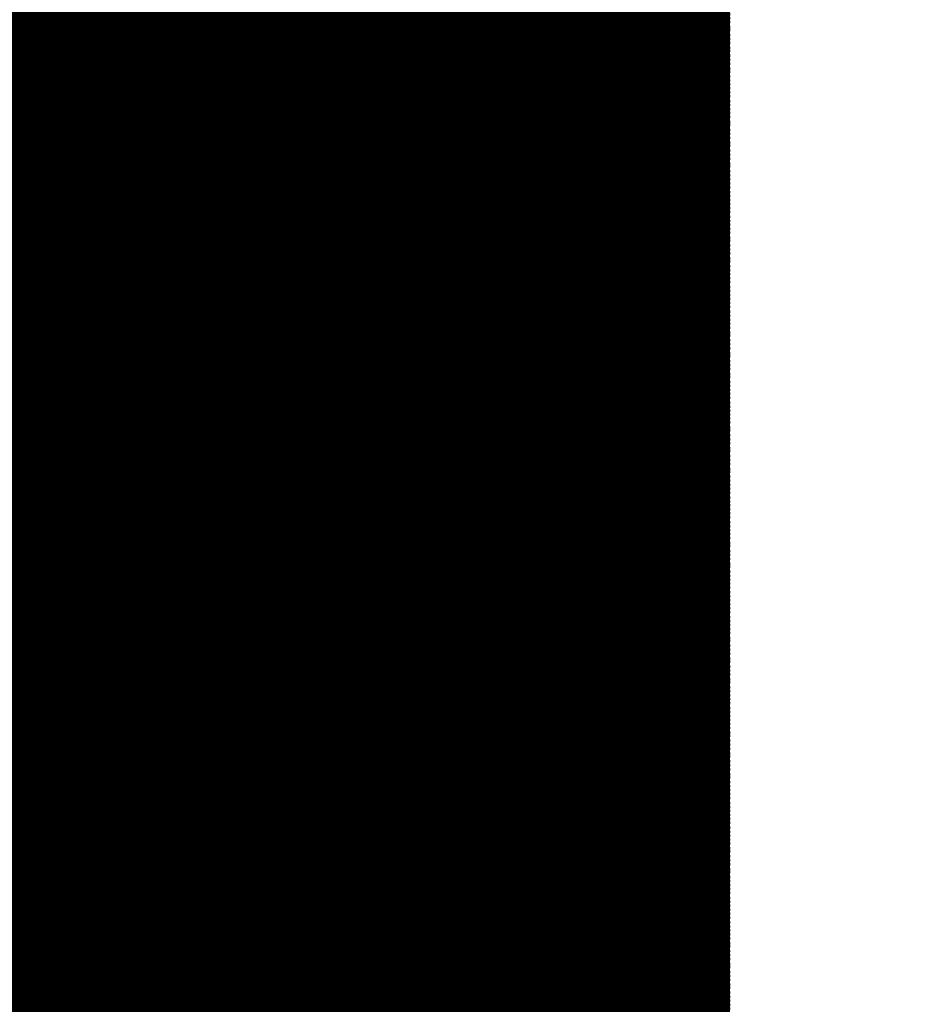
# Model space of a CAD drawing. Extents: x -0.1 to 67.3, y -0.3 to 30.
# Tile 187 of 239: x 35.651 to 35.885, y 16.071 to 16.324. Entities that reach past the tile are written whole.
import ezdxf

# ---------------------------------------------------------------- set-up
doc = ezdxf.new("R2010")
doc.units = 0
doc.layers.add('BG_SILKSCREEN_BOTTOM', color=23, linetype='CONTINUOUS')

msp = doc.modelspace()

# ---------------------------------------------------------------- linework, layer by layer
at = {"layer": 'BG_SILKSCREEN_BOTTOM', "const_width": 0.01905}
for points in [[(35.824414, 17.205198), (35.824414, 16.0147)], [(35.824414, 16.332454), (35.427666, 16.729456)], [(35.824414, 16.331438), (35.427666, 16.72844)], [(35.824414, 16.330422), (35.427666, 16.72717)], [(35.824414, 16.329406), (35.427666, 16.726154)], [(35.824414, 16.32839), (35.427666, 16.725138)], [(35.824414, 16.32712), (35.427666, 16.724122)], [(35.824414, 16.326104), (35.427666, 16.723106)], [(35.824414, 16.325088), (35.427666, 16.721836)], [(35.824414, 16.324072), (35.427666, 16.721074)], [(35.824414, 16.323056), (35.427666, 16.719804)], [(35.824414, 16.321786), (35.427666, 16.718788)], [(35.824414, 16.321024), (35.427666, 16.717772)], [(35.824414, 16.319754), (35.427666, 16.716502)], [(35.824414, 16.318738), (35.427666, 16.71574)], [(35.824414, 16.317722), (35.427666, 16.71447)], [(35.824414, 16.316452), (35.427666, 16.713454)], [(35.824414, 16.31569), (35.427666, 16.712438)], [(35.824414, 16.31442), (35.427666, 16.711422)], [(35.824414, 16.313404), (35.427666, 16.710406)], [(35.824414, 16.312388), (35.427666, 16.709136)], [(35.824414, 16.311118), (35.427666, 16.70812)], [(35.824414, 16.310356), (35.427666, 16.707104)], [(35.824414, 16.309086), (35.427666, 16.706088)], [(35.824414, 16.30807), (35.427666, 16.705072)], [(35.824414, 16.307054), (35.427666, 16.704056)], [(35.824414, 16.306038), (35.427666, 16.702786)], [(35.824414, 16.305022), (35.427666, 16.70177)], [(35.824414, 16.304006), (35.427666, 16.700754)], [(35.824414, 16.302736), (35.427666, 16.699738)], [(35.824414, 16.30172), (35.427666, 16.698722)], [(35.824414, 16.300704), (35.427666, 16.697452)], [(35.824414, 16.299688), (35.427666, 16.69669)], [(35.824414, 16.298672), (35.427666, 16.69542)], [(35.824414, 16.297402), (35.427666, 16.694404)], [(35.824414, 16.29664), (35.427666, 16.693388)], [(35.824414, 16.29537), (35.427666, 16.692118)], [(35.824414, 16.294354), (35.427666, 16.691356)], [(35.824414, 16.293338), (35.427666, 16.690086)], [(35.824414, 16.292068), (35.427666, 16.68907)], [(35.824414, 16.291306), (35.427666, 16.688054)], [(35.824414, 16.290036), (35.427666, 16.686784)], [(35.824414, 16.28902), (35.427666, 16.686022)], [(35.824414, 16.288004), (35.427666, 16.684752)], [(35.824414, 16.286734), (35.427666, 16.683736)], [(35.824414, 16.285972), (35.427666, 16.68272)], [(35.824414, 16.284702), (35.427666, 16.681704)], [(35.824414, 16.283686), (35.427666, 16.680688)], [(35.824414, 16.28267), (35.427666, 16.679418)], [(35.824414, 16.281654), (35.427666, 16.678402)], [(35.824414, 16.280638), (35.427666, 16.677386)], [(35.824414, 16.279368), (35.427666, 16.67637)], [(35.824414, 16.278352), (35.427666, 16.675354)], [(35.824414, 16.277336), (35.427666, 16.674338)], [(35.824414, 16.27632), (35.427666, 16.673068)], [(35.824414, 16.275304), (35.427666, 16.672306)], [(35.824414, 16.274288), (35.427666, 16.671036)], [(35.824414, 16.273018), (35.427666, 16.67002)], [(35.824414, 16.272002), (35.427666, 16.669004)], [(35.824414, 16.270986), (35.427666, 16.667734)], [(35.824414, 16.26997), (35.427666, 16.666972)], [(35.824414, 16.268954), (35.427666, 16.665702)], [(35.824414, 16.267684), (35.427666, 16.664686)], [(35.824414, 16.266922), (35.427666, 16.66367)], [(35.824414, 16.265652), (35.427666, 16.6624)], [(35.824414, 16.264636), (35.427666, 16.661638)], [(35.824414, 16.26362), (35.427666, 16.660368)], [(35.824414, 16.26235), (35.427666, 16.659352)], [(35.824414, 16.261588), (35.427666, 16.658336)], [(35.824414, 16.260318), (35.427666, 16.65732)], [(35.824414, 16.259302), (35.427666, 16.656304)], [(35.824414, 16.258286), (35.427666, 16.655034)], [(35.824414, 16.25727), (35.427666, 16.654018)], [(35.824414, 16.256254), (35.427666, 16.653002)], [(35.824414, 16.254984), (35.427666, 16.651986)], [(35.824414, 16.253968), (35.427666, 16.65097)], [(35.824414, 16.252952), (35.427666, 16.649954)], [(35.824414, 16.251936), (35.427666, 16.648684)], [(35.824414, 16.25092), (35.427666, 16.647668)], [(35.824414, 16.249904), (35.427666, 16.646652)], [(35.824414, 16.248634), (35.427666, 16.645636)], [(35.824414, 16.247618), (35.427666, 16.64462)], [(35.824414, 16.246602), (35.427666, 16.64335)], [(35.824414, 16.245586), (35.427666, 16.642588)], [(35.824414, 16.24457), (35.427666, 16.641318)], [(35.824414, 16.2433), (35.427666, 16.640302)], [(35.824414, 16.242538), (35.427666, 16.639286)], [(35.824414, 16.241268), (35.427666, 16.638016)], [(35.824414, 16.240252), (35.427666, 16.637254)], [(35.824414, 16.239236), (35.427666, 16.635984)], [(35.824414, 16.237966), (35.427666, 16.634968)], [(35.824414, 16.237204), (35.427666, 16.633952)], [(35.824414, 16.235934), (35.427666, 16.632682)], [(35.824414, 16.234918), (35.427666, 16.63192)], [(35.824414, 16.233902), (35.427666, 16.63065)], [(35.824414, 16.232632), (35.427666, 16.629634)], [(35.824414, 16.23187), (35.427666, 16.628618)], [(35.824414, 16.2306), (35.427666, 16.627602)], [(35.824414, 16.229584), (35.427666, 16.626586)], [(35.824414, 16.228568), (35.427666, 16.62557)], [(35.824414, 16.227552), (35.427666, 16.6243)], [(35.824414, 16.226536), (35.427666, 16.623284)], [(35.824414, 16.225266), (35.427666, 16.622268)], [(35.824414, 16.22425), (35.427666, 16.621252)], [(35.824414, 16.223234), (35.427666, 16.620236)], [(35.824414, 16.222218), (35.427666, 16.618966)], [(35.824414, 16.221202), (35.427666, 16.618204)], [(35.824414, 16.220186), (35.427666, 16.616934)], [(35.824414, 16.218916), (35.427666, 16.615918)], [(35.824414, 16.218154), (35.427666, 16.614902)], [(35.824414, 16.216884), (35.427666, 16.613632)], [(35.824414, 16.215868), (35.427666, 16.61287)], [(35.824414, 16.214852), (35.427666, 16.6116)], [(35.824414, 16.213582), (35.427666, 16.610584)], [(35.824414, 16.21282), (35.427666, 16.609568)], [(35.824414, 16.21155), (35.427666, 16.608298)], [(35.824414, 16.210534), (35.427666, 16.607536)], [(35.824414, 16.209518), (35.427666, 16.606266)], [(35.824414, 16.208248), (35.427666, 16.60525)], [(35.824414, 16.207486), (35.427666, 16.604234)], [(35.824414, 16.206216), (35.427666, 16.603218)], [(35.824414, 16.2052), (35.427666, 16.602202)], [(35.824414, 16.204184), (35.427666, 16.600932)], [(35.824414, 16.203168), (35.427666, 16.599916)], [(35.824414, 16.202152), (35.427666, 16.5989)], [(35.824414, 16.200882), (35.427666, 16.597884)], [(35.824414, 16.199866), (35.427666, 16.596868)], [(35.824414, 16.19885), (35.427666, 16.595852)], [(35.824414, 16.197834), (35.427666, 16.594582)], [(35.824414, 16.196818), (35.427666, 16.593566)], [(35.824414, 16.195802), (35.427666, 16.59255)], [(35.824414, 16.194532), (35.427666, 16.591534)], [(35.824414, 16.193516), (35.427666, 16.590518)], [(35.824414, 16.1925), (35.427666, 16.589248)], [(35.824414, 16.191484), (35.427666, 16.588486)], [(35.824414, 16.190468), (35.427666, 16.587216)], [(35.824414, 16.189198), (35.427666, 16.5862)], [(35.824414, 16.188436), (35.427666, 16.585184)], [(35.824414, 16.187166), (35.427666, 16.583914)], [(35.824414, 16.18615), (35.427666, 16.583152)], [(35.824414, 16.185134), (35.427666, 16.581882)], [(35.824414, 16.183864), (35.427666, 16.580866)], [(35.824414, 16.183102), (35.427666, 16.57985)], [(35.824414, 16.181832), (35.427666, 16.578834)], [(35.824414, 16.180816), (35.427666, 16.577818)], [(35.824414, 16.1798), (35.427666, 16.576548)], [(35.824414, 16.178784), (35.427666, 16.575532)], [(35.824414, 16.177768), (35.427666, 16.574516)], [(35.824414, 16.176498), (35.427666, 16.5735)], [(35.824414, 16.175482), (35.427666, 16.572484)], [(35.824414, 16.174466), (35.427666, 16.571468)], [(35.824414, 16.17345), (35.427666, 16.570198)], [(35.824414, 16.172434), (35.427666, 16.569182)], [(35.824414, 16.171418), (35.427666, 16.568166)], [(35.824414, 16.170148), (35.427666, 16.56715)], [(35.824414, 16.169132), (35.427666, 16.566134)], [(35.824414, 16.168116), (35.427666, 16.564864)], [(35.824414, 16.1671), (35.427666, 16.564102)], [(35.824414, 16.166084), (35.427666, 16.562832)], [(35.824414, 16.164814), (35.427666, 16.561816)], [(35.824414, 16.164052), (35.427666, 16.5608)], [(35.824414, 16.162782), (35.427666, 16.55953)], [(35.824414, 16.161766), (35.427666, 16.558768)], [(35.824414, 16.16075), (35.427666, 16.557498)], [(35.824414, 16.15948), (35.427666, 16.556482)], [(35.824414, 16.158718), (35.427666, 16.555466)], [(35.824414, 16.157448), (35.427666, 16.554196)], [(35.824414, 16.156432), (35.427666, 16.553434)], [(35.824414, 16.155416), (35.427666, 16.552164)], [(35.824414, 16.154146), (35.427666, 16.551148)], [(35.824414, 16.153384), (35.427666, 16.550132)], [(35.824414, 16.152114), (35.427666, 16.549116)], [(35.824414, 16.151098), (35.427666, 16.5481)], [(35.824414, 16.150082), (35.427666, 16.547084)], [(35.824414, 16.149066), (35.427666, 16.545814)], [(35.824414, 16.14805), (35.427666, 16.544798)], [(35.824414, 16.14678), (35.427666, 16.543782)], [(35.824414, 16.145764), (35.427666, 16.542766)], [(35.824414, 16.144748), (35.427666, 16.54175)], [(35.824414, 16.143732), (35.427666, 16.54048)], [(35.824414, 16.142716), (35.427666, 16.539718)], [(35.824414, 16.1417), (35.427666, 16.538448)], [(35.824414, 16.14043), (35.427666, 16.537432)], [(35.824414, 16.139668), (35.427666, 16.536416)], [(35.824414, 16.138398), (35.427666, 16.535146)], [(35.824414, 16.137382), (35.427666, 16.534384)], [(35.824414, 16.136366), (35.427666, 16.533114)], [(35.824414, 16.135096), (35.427666, 16.532098)], [(35.824414, 16.134334), (35.427666, 16.531082)], [(35.824414, 16.133064), (35.427666, 16.529812)], [(35.824414, 16.132048), (35.427666, 16.52905)], [(35.824414, 16.131032), (35.427666, 16.52778)], [(35.824414, 16.129762), (35.427666, 16.526764)], [(35.824414, 16.129), (35.427666, 16.525748)], [(35.824414, 16.12773), (35.427666, 16.524732)], [(35.824414, 16.126714), (35.427666, 16.523716)], [(35.824414, 16.125698), (35.427666, 16.522446)], [(35.824414, 16.124682), (35.427666, 16.52143)], [(35.824414, 16.123666), (35.427666, 16.520414)], [(35.824414, 16.122396), (35.427666, 16.519398)], [(35.824414, 16.12138), (35.427666, 16.518382)], [(35.824414, 16.120364), (35.427666, 16.517366)], [(35.824414, 16.119348), (35.427666, 16.516096)], [(35.824414, 16.118332), (35.427666, 16.51508)], [(35.824414, 16.117316), (35.427666, 16.514064)], [(35.824414, 16.116046), (35.427666, 16.513048)], [(35.824414, 16.11503), (35.427666, 16.512032)], [(35.824414, 16.114014), (35.427666, 16.510762)], [(35.824414, 16.112998), (35.427666, 16.51)], [(35.824414, 16.111982), (35.427666, 16.50873)], [(35.824414, 16.110712), (35.427666, 16.507714)], [(35.824414, 16.10995), (35.427666, 16.506698)], [(35.824414, 16.10868), (35.427666, 16.505428)], [(35.824414, 16.107664), (35.427666, 16.504666)], [(35.824414, 16.106648), (35.427666, 16.503396)], [(35.824414, 16.105378), (35.427666, 16.50238)], [(35.824414, 16.104616), (35.427666, 16.501364)], [(35.824414, 16.103346), (35.427666, 16.500348)], [(35.824414, 16.10233), (35.427666, 16.499332)], [(35.824414, 16.101314), (35.427666, 16.498062)], [(35.824414, 16.100298), (35.427666, 16.497046)], [(35.824414, 16.099282), (35.427666, 16.49603)], [(35.824414, 16.098012), (35.427666, 16.495014)], [(35.824414, 16.096996), (35.427666, 16.493998)], [(35.824414, 16.09598), (35.427666, 16.492982)], [(35.824414, 16.094964), (35.427666, 16.491712)], [(35.824414, 16.093948), (35.427666, 16.490696)], [(35.824414, 16.092932), (35.427666, 16.48968)], [(35.824414, 16.091662), (35.427666, 16.488664)], [(35.824414, 16.090646), (35.427666, 16.487648)], [(35.824414, 16.08963), (35.427666, 16.486378)], [(35.824414, 16.088614), (35.427666, 16.485616)], [(35.824414, 16.087598), (35.427666, 16.484346)], [(35.824414, 16.086328), (35.427666, 16.48333)], [(35.824414, 16.085566), (35.427666, 16.482314)], [(35.824414, 16.084296), (35.427666, 16.481044)], [(35.824414, 16.08328), (35.427666, 16.480282)], [(35.824414, 16.082264), (35.427666, 16.479012)], [(35.824414, 16.080994), (35.427666, 16.477996)], [(35.824414, 16.080232), (35.427666, 16.47698)], [(35.824414, 16.078962), (35.427666, 16.47571)], [(35.824414, 16.077946), (35.427666, 16.474948)], [(35.824414, 16.07693), (35.427666, 16.473678)], [(35.824414, 16.07566), (35.427666, 16.472662)], [(35.824414, 16.074898), (35.427666, 16.471646)], [(35.824414, 16.073628), (35.427666, 16.47063)], [(35.824414, 16.072612), (35.427666, 16.469614)], [(35.824414, 16.071596), (35.427666, 16.468344)], [(35.824414, 16.07058), (35.427666, 16.467328)], [(35.824414, 16.069564), (35.427666, 16.466312)], [(35.824414, 16.068294), (35.427666, 16.465296)], [(35.824414, 16.067278), (35.427666, 16.46428)], [(35.824414, 16.066262), (35.427666, 16.463264)], [(35.824414, 16.065246), (35.427666, 16.461994)], [(35.824414, 16.06423), (35.427666, 16.461232)], [(35.824414, 16.063214), (35.427666, 16.459962)], [(35.824414, 16.061944), (35.427666, 16.458946)], [(35.824414, 16.060928), (35.427666, 16.45793)], [(35.824414, 16.059912), (35.427666, 16.45666)], [(35.824414, 16.058896), (35.427666, 16.455898)], [(35.824414, 16.05788), (35.427666, 16.454628)], [(35.824414, 16.05661), (35.427666, 16.453612)], [(35.824414, 16.055848), (35.427666, 16.452596)], [(35.824414, 16.054578), (35.427666, 16.451326)], [(35.824414, 16.053562), (35.427666, 16.450564)], [(35.824414, 16.052546), (35.427666, 16.449294)], [(35.824414, 16.051276), (35.427666, 16.448278)], [(35.824414, 16.050514), (35.427666, 16.447262)], [(35.824414, 16.049244), (35.427666, 16.446246)], [(35.824414, 16.048228), (35.427666, 16.44523)], [(35.824414, 16.047212), (35.427666, 16.44396)], [(35.824414, 16.046196), (35.427666, 16.442944)], [(35.824414, 16.04518), (35.427666, 16.441928)], [(35.824414, 16.04391), (35.427666, 16.440912)], [(35.824414, 16.042894), (35.427666, 16.439896)], [(35.824414, 16.041878), (35.427666, 16.43888)], [(35.824414, 16.040862), (35.427666, 16.43761)], [(35.824414, 16.039846), (35.427666, 16.436594)], [(35.824414, 16.03883), (35.427666, 16.435578)], [(35.824414, 16.03756), (35.427666, 16.434562)], [(35.824414, 16.036544), (35.427666, 16.433546)], [(35.824414, 16.035528), (35.427666, 16.432276)], [(35.824414, 16.034512), (35.427666, 16.431514)], [(35.824414, 16.033496), (35.427666, 16.430244)], [(35.824414, 16.032226), (35.427666, 16.429228)], [(35.824414, 16.031464), (35.427666, 16.428212)], [(35.824414, 16.030194), (35.427666, 16.426942)], [(35.824414, 16.029178), (35.427666, 16.42618)], [(35.824414, 16.028162), (35.427666, 16.42491)], [(35.824414, 16.026892), (35.427666, 16.423894)], [(35.824414, 16.02613), (35.427666, 16.422878)], [(35.824414, 16.02486), (35.427666, 16.421862)], [(35.824414, 16.023844), (35.427666, 16.420846)], [(35.824414, 16.022828), (35.427666, 16.419576)], [(35.824414, 16.021558), (35.427666, 16.41856)], [(35.824414, 16.020796), (35.427666, 16.417544)], [(35.824414, 16.019526), (35.427666, 16.416528)], [(35.824414, 16.01851), (35.427666, 16.415512)], [(35.824414, 16.017494), (35.427666, 16.414496)], [(35.824414, 16.016478), (35.427666, 16.413226)], [(35.824414, 16.015462), (35.427666, 16.41221)], [(35.824668, 16.014192), (35.427666, 16.411194)], [(35.824668, 16.013176), (35.427666, 16.410178)], [(35.824668, 16.011906), (35.427666, 16.409162)], [(35.824668, 16.01089), (35.427666, 16.407892)], [(35.824922, 16.00962), (35.427666, 16.40713)], [(35.825176, 16.00835), (35.427666, 16.40586)], [(35.825176, 16.00708), (35.427666, 16.404844)], [(35.82543, 16.006064), (35.427666, 16.403828)], [(35.82543, 16.004794), (35.427666, 16.402558)], [(35.82543, 16.003778), (35.427666, 16.401796)], [(35.825684, 16.002508), (35.427666, 16.400526)], [(35.825684, 16.001238), (35.427666, 16.39951)], [(35.825938, 16.000222), (35.427666, 16.398494)], [(35.826192, 15.998952), (35.427666, 16.397224)], [(35.826192, 15.997936), (35.427666, 16.396462)], [(35.826192, 15.996666), (35.427666, 16.395192)], [(35.826192, 15.995396), (35.427666, 16.394176)], [(35.826446, 15.994126), (35.427666, 16.39316)], [(35.8267, 15.99311), (35.427666, 16.392144)], [(35.8267, 15.99184), (35.427666, 16.391128)], [(35.826954, 15.990824), (35.427666, 16.389858)], [(35.826954, 15.989554), (35.427666, 16.388842)], [(35.826954, 15.988284), (35.427666, 16.387826)], [(35.827208, 15.987268), (35.427666, 16.38681)], [(35.827208, 15.985998), (35.427666, 16.385794)], [(35.827462, 15.984982), (35.427666, 16.384778)], [(35.827462, 15.983712), (35.427666, 16.383508)], [(35.82797, 15.982188), (35.427666, 16.382746)], [(35.828478, 15.980664), (35.427666, 16.381476)], [(35.828986, 15.97914), (35.427666, 16.38046)], [(35.82924, 15.977616), (35.427666, 16.379444)], [(35.830002, 15.976092), (35.427666, 16.378174)], [(35.830256, 15.974568), (35.427666, 16.377412)], [(35.830764, 15.973044), (35.427666, 16.376142)], [(35.831272, 15.97152), (35.427666, 16.375126)], [(35.831526, 15.969996), (35.427666, 16.37411)], [(35.832288, 15.968472), (35.427666, 16.37284)], [(35.832542, 15.966948), (35.427666, 16.372078)], [(35.83305, 15.965424), (35.427666, 16.370808)], [(35.833558, 15.9639), (35.427666, 16.369792)], [(35.833812, 15.962376), (35.427666, 16.368776)], [(35.834574, 15.960852), (35.427666, 16.36776)], [(35.834828, 15.959328), (35.427666, 16.366744)], [(35.835336, 15.957804), (35.427666, 16.365474)], [(35.835844, 15.95628), (35.427666, 16.364458)], [(35.836352, 15.954756), (35.427666, 16.363442)], [(35.837114, 15.952978), (35.427666, 16.362426)], [(35.838384, 15.950692), (35.427666, 16.36141)], [(35.839654, 15.948406), (35.427666, 16.360394)], [(35.84067, 15.94612), (35.427666, 16.359124)], [(35.84194, 15.943834), (35.427666, 16.358108)], [(35.84321, 15.941548), (35.427666, 16.357092)], [(35.84448, 15.939262), (35.427666, 16.356076)], [(35.845496, 15.936976), (35.427666, 16.35506)], [(35.846766, 15.93469), (35.427666, 16.35379)], [(35.848036, 15.932404), (35.427666, 16.353028)], [(35.849306, 15.930118), (35.427666, 16.351758)], [(35.850576, 15.927832), (35.427666, 16.350742)], [(35.85337, 15.924022), (35.427666, 16.349726)], [(35.858196, 15.917926), (35.427666, 16.348456)], [(35.863022, 15.912084), (35.427666, 16.347694)], [(35.867848, 15.906242), (35.427666, 16.346424)], [(36.313872, 15.459202), (35.427666, 16.345408)], [(36.312856, 15.459202), (35.427666, 16.344392)], [(36.31184, 15.459202), (35.427666, 16.343122)], [(36.310824, 15.459202), (35.427666, 16.34236)], [(36.309808, 15.459202), (35.427666, 16.34109)], [(36.308538, 15.459202), (35.427666, 16.340074)], [(36.307522, 15.459202), (35.427666, 16.339058)], [(36.306506, 15.459202), (35.427666, 16.338042)], [(36.30549, 15.459202), (35.427666, 16.337026)], [(36.304474, 15.459202), (35.427666, 16.33601)], [(36.303204, 15.459202), (35.427666, 16.33474)], [(36.302442, 15.459202), (35.427666, 16.333724)], [(36.301172, 15.459202), (35.427666, 16.332708)], [(36.300156, 15.459202), (35.427666, 16.331692)], [(36.29914, 15.459202), (35.427666, 16.330676)], [(36.29787, 15.459202), (35.427666, 16.329406)], [(36.297108, 15.459202), (35.427666, 16.328644)], [(36.295838, 15.459202), (35.427666, 16.327374)], [(36.294822, 15.459202), (35.427666, 16.326358)], [(36.293806, 15.459202), (35.427666, 16.325342)], [(36.292536, 15.459202), (35.427666, 16.324072)], [(36.291774, 15.459202), (35.427666, 16.32331)], [(36.290504, 15.459202), (35.427666, 16.32204)], [(36.289488, 15.459202), (35.427666, 16.321024)], [(36.288472, 15.459202), (35.427666, 16.320008)], [(36.287456, 15.459202), (35.427666, 16.318738)], [(36.28644, 15.459202), (35.427666, 16.317976)], [(36.285424, 15.459202), (35.427666, 16.316706)], [(36.284154, 15.459202), (35.427666, 16.31569)], [(36.283138, 15.459202), (35.427666, 16.314674)], [(36.282122, 15.459202), (35.427666, 16.313658)], [(36.281106, 15.459202), (35.427666, 16.312642)], [(36.28009, 15.459202), (35.427666, 16.311372)], [(36.27882, 15.459202), (35.427666, 16.310356)], [(36.278058, 15.459202), (35.427666, 16.30934)], [(36.276788, 15.459202), (35.427666, 16.308324)], [(36.275772, 15.459202), (35.427666, 16.307308)], [(36.274756, 15.459202), (35.427666, 16.306292)], [(36.273486, 15.459202), (35.427666, 16.305022)], [(36.272724, 15.459202), (35.427666, 16.304006)], [(36.271454, 15.459202), (35.427666, 16.30299)], [(36.270438, 15.459202), (35.427666, 16.301974)], [(36.269422, 15.459202), (35.427666, 16.300958)], [(36.268152, 15.459202), (35.427666, 16.299688)], [(36.26739, 15.459202), (35.427666, 16.298926)], [(36.26612, 15.459202), (35.427666, 16.297656)], [(36.265104, 15.459202), (35.427666, 16.29664)], [(36.264088, 15.459202), (35.427666, 16.295624)], [(36.263072, 15.459202), (35.427666, 16.294354)], [(36.262056, 15.459202), (35.427666, 16.293592)], [(36.260786, 15.459202), (35.427666, 16.292322)], [(36.25977, 15.459202), (35.427666, 16.291306)], [(36.258754, 15.459202), (35.427666, 16.29029)], [(36.257738, 15.459202), (35.427666, 16.289274)], [(36.256722, 15.459202), (35.427666, 16.288258)], [(36.255706, 15.459202), (35.427666, 16.286988)], [(36.254436, 15.459202), (35.427666, 16.285972)], [(36.25342, 15.459202), (35.427666, 16.284956)], [(36.252404, 15.459202), (35.427666, 16.28394)], [(36.251388, 15.459202), (35.427666, 16.282924)], [(36.250372, 15.459202), (35.427666, 16.281908)], [(36.249102, 15.459202), (35.427666, 16.280638)], [(36.24834, 15.459202), (35.427666, 16.279622)], [(36.24707, 15.459202), (35.427666, 16.278606)], [(36.246054, 15.459202), (35.427666, 16.27759)], [(36.245038, 15.459202), (35.427666, 16.276574)], [(36.243768, 15.459202), (35.427666, 16.275304)]]:
    msp.add_lwpolyline(points, dxfattribs=at)
at = {"layer": 'BG_SILKSCREEN_BOTTOM', "const_width": 0.009652}
for points in [[(35.819588, 16.32839, -1), (35.82924, 16.32839)], [(35.82924, 16.332454, -1), (35.819588, 16.332454)], [(35.819588, 16.32712, -1), (35.82924, 16.32712)], [(35.82924, 16.331438, -1), (35.819588, 16.331438)], [(35.819588, 16.326104, -1), (35.82924, 16.326104)], [(35.82924, 16.330422, -1), (35.819588, 16.330422)], [(35.819588, 16.325088, -1), (35.82924, 16.325088)], [(35.82924, 16.329406, -1), (35.819588, 16.329406)], [(35.819588, 16.324072, -1), (35.82924, 16.324072)], [(35.82924, 16.32839, -1), (35.819588, 16.32839)], [(35.819588, 16.323056, -1), (35.82924, 16.323056)], [(35.82924, 16.32712, -1), (35.819588, 16.32712)], [(35.819588, 16.321786, -1), (35.82924, 16.321786)], [(35.82924, 16.326104, -1), (35.819588, 16.326104)], [(35.819588, 16.321024, -1), (35.82924, 16.321024)], [(35.82924, 16.325088, -1), (35.819588, 16.325088)], [(35.819588, 16.319754, -1), (35.82924, 16.319754)], [(35.82924, 16.324072, -1), (35.819588, 16.324072)], [(35.819588, 16.318738, -1), (35.82924, 16.318738)], [(35.82924, 16.323056, -1), (35.819588, 16.323056)], [(35.819588, 16.317722, -1), (35.82924, 16.317722)], [(35.82924, 16.321786, -1), (35.819588, 16.321786)], [(35.819588, 16.316452, -1), (35.82924, 16.316452)], [(35.82924, 16.321024, -1), (35.819588, 16.321024)], [(35.819588, 16.31569, -1), (35.82924, 16.31569)], [(35.82924, 16.319754, -1), (35.819588, 16.319754)], [(35.819588, 16.31442, -1), (35.82924, 16.31442)], [(35.82924, 16.318738, -1), (35.819588, 16.318738)], [(35.819588, 16.313404, -1), (35.82924, 16.313404)], [(35.82924, 16.317722, -1), (35.819588, 16.317722)], [(35.819588, 16.312388, -1), (35.82924, 16.312388)], [(35.82924, 16.316452, -1), (35.819588, 16.316452)], [(35.819588, 16.311118, -1), (35.82924, 16.311118)], [(35.82924, 16.31569, -1), (35.819588, 16.31569)], [(35.819588, 16.310356, -1), (35.82924, 16.310356)], [(35.82924, 16.31442, -1), (35.819588, 16.31442)], [(35.819588, 16.309086, -1), (35.82924, 16.309086)], [(35.82924, 16.313404, -1), (35.819588, 16.313404)], [(35.819588, 16.30807, -1), (35.82924, 16.30807)], [(35.82924, 16.312388, -1), (35.819588, 16.312388)], [(35.819588, 16.307054, -1), (35.82924, 16.307054)], [(35.82924, 16.311118, -1), (35.819588, 16.311118)], [(35.819588, 16.306038, -1), (35.82924, 16.306038)], [(35.82924, 16.310356, -1), (35.819588, 16.310356)], [(35.819588, 16.305022, -1), (35.82924, 16.305022)], [(35.82924, 16.309086, -1), (35.819588, 16.309086)], [(35.819588, 16.304006, -1), (35.82924, 16.304006)], [(35.82924, 16.30807, -1), (35.819588, 16.30807)], [(35.819588, 16.302736, -1), (35.82924, 16.302736)], [(35.82924, 16.307054, -1), (35.819588, 16.307054)], [(35.819588, 16.30172, -1), (35.82924, 16.30172)], [(35.82924, 16.306038, -1), (35.819588, 16.306038)], [(35.819588, 16.300704, -1), (35.82924, 16.300704)], [(35.82924, 16.305022, -1), (35.819588, 16.305022)], [(35.819588, 16.299688, -1), (35.82924, 16.299688)], [(35.82924, 16.304006, -1), (35.819588, 16.304006)], [(35.819588, 16.298672, -1), (35.82924, 16.298672)], [(35.82924, 16.302736, -1), (35.819588, 16.302736)], [(35.819588, 16.297402, -1), (35.82924, 16.297402)], [(35.82924, 16.30172, -1), (35.819588, 16.30172)], [(35.819588, 16.29664, -1), (35.82924, 16.29664)], [(35.82924, 16.300704, -1), (35.819588, 16.300704)], [(35.819588, 16.29537, -1), (35.82924, 16.29537)], [(35.82924, 16.299688, -1), (35.819588, 16.299688)], [(35.819588, 16.294354, -1), (35.82924, 16.294354)], [(35.82924, 16.298672, -1), (35.819588, 16.298672)], [(35.819588, 16.293338, -1), (35.82924, 16.293338)], [(35.82924, 16.297402, -1), (35.819588, 16.297402)], [(35.819588, 16.292068, -1), (35.82924, 16.292068)], [(35.82924, 16.29664, -1), (35.819588, 16.29664)], [(35.819588, 16.291306, -1), (35.82924, 16.291306)], [(35.82924, 16.29537, -1), (35.819588, 16.29537)], [(35.819588, 16.290036, -1), (35.82924, 16.290036)], [(35.82924, 16.294354, -1), (35.819588, 16.294354)], [(35.819588, 16.28902, -1), (35.82924, 16.28902)], [(35.82924, 16.293338, -1), (35.819588, 16.293338)], [(35.819588, 16.288004, -1), (35.82924, 16.288004)], [(35.82924, 16.292068, -1), (35.819588, 16.292068)], [(35.819588, 16.286734, -1), (35.82924, 16.286734)], [(35.82924, 16.291306, -1), (35.819588, 16.291306)], [(35.819588, 16.285972, -1), (35.82924, 16.285972)], [(35.82924, 16.290036, -1), (35.819588, 16.290036)], [(35.819588, 16.284702, -1), (35.82924, 16.284702)], [(35.82924, 16.28902, -1), (35.819588, 16.28902)], [(35.819588, 16.283686, -1), (35.82924, 16.283686)], [(35.82924, 16.288004, -1), (35.819588, 16.288004)], [(35.819588, 16.28267, -1), (35.82924, 16.28267)], [(35.82924, 16.286734, -1), (35.819588, 16.286734)], [(35.819588, 16.281654, -1), (35.82924, 16.281654)], [(35.82924, 16.285972, -1), (35.819588, 16.285972)], [(35.819588, 16.280638, -1), (35.82924, 16.280638)], [(35.82924, 16.284702, -1), (35.819588, 16.284702)], [(35.819588, 16.279368, -1), (35.82924, 16.279368)], [(35.82924, 16.283686, -1), (35.819588, 16.283686)], [(35.819588, 16.278352, -1), (35.82924, 16.278352)], [(35.82924, 16.28267, -1), (35.819588, 16.28267)], [(35.819588, 16.277336, -1), (35.82924, 16.277336)], [(35.82924, 16.281654, -1), (35.819588, 16.281654)], [(35.819588, 16.27632, -1), (35.82924, 16.27632)], [(35.82924, 16.280638, -1), (35.819588, 16.280638)], [(35.819588, 16.275304, -1), (35.82924, 16.275304)], [(35.82924, 16.279368, -1), (35.819588, 16.279368)], [(35.819588, 16.274288, -1), (35.82924, 16.274288)], [(35.82924, 16.278352, -1), (35.819588, 16.278352)], [(35.819588, 16.273018, -1), (35.82924, 16.273018)], [(35.82924, 16.277336, -1), (35.819588, 16.277336)], [(35.819588, 16.272002, -1), (35.82924, 16.272002)], [(35.82924, 16.27632, -1), (35.819588, 16.27632)], [(35.819588, 16.270986, -1), (35.82924, 16.270986)], [(35.82924, 16.275304, -1), (35.819588, 16.275304)], [(35.819588, 16.26997, -1), (35.82924, 16.26997)], [(35.82924, 16.274288, -1), (35.819588, 16.274288)], [(35.819588, 16.268954, -1), (35.82924, 16.268954)], [(35.82924, 16.273018, -1), (35.819588, 16.273018)], [(35.819588, 16.267684, -1), (35.82924, 16.267684)], [(35.82924, 16.272002, -1), (35.819588, 16.272002)], [(35.819588, 16.266922, -1), (35.82924, 16.266922)], [(35.82924, 16.270986, -1), (35.819588, 16.270986)], [(35.819588, 16.265652, -1), (35.82924, 16.265652)], [(35.82924, 16.26997, -1), (35.819588, 16.26997)], [(35.819588, 16.264636, -1), (35.82924, 16.264636)], [(35.82924, 16.268954, -1), (35.819588, 16.268954)], [(35.819588, 16.26362, -1), (35.82924, 16.26362)], [(35.82924, 16.267684, -1), (35.819588, 16.267684)], [(35.819588, 16.26235, -1), (35.82924, 16.26235)], [(35.82924, 16.266922, -1), (35.819588, 16.266922)], [(35.819588, 16.261588, -1), (35.82924, 16.261588)], [(35.82924, 16.265652, -1), (35.819588, 16.265652)], [(35.819588, 16.260318, -1), (35.82924, 16.260318)], [(35.82924, 16.264636, -1), (35.819588, 16.264636)], [(35.819588, 16.259302, -1), (35.82924, 16.259302)], [(35.82924, 16.26362, -1), (35.819588, 16.26362)], [(35.819588, 16.258286, -1), (35.82924, 16.258286)], [(35.82924, 16.26235, -1), (35.819588, 16.26235)], [(35.819588, 16.25727, -1), (35.82924, 16.25727)], [(35.82924, 16.261588, -1), (35.819588, 16.261588)], [(35.819588, 16.256254, -1), (35.82924, 16.256254)], [(35.82924, 16.260318, -1), (35.819588, 16.260318)], [(35.819588, 16.254984, -1), (35.82924, 16.254984)], [(35.82924, 16.259302, -1), (35.819588, 16.259302)], [(35.819588, 16.253968, -1), (35.82924, 16.253968)], [(35.82924, 16.258286, -1), (35.819588, 16.258286)], [(35.819588, 16.252952, -1), (35.82924, 16.252952)], [(35.82924, 16.25727, -1), (35.819588, 16.25727)], [(35.819588, 16.251936, -1), (35.82924, 16.251936)], [(35.82924, 16.256254, -1), (35.819588, 16.256254)], [(35.819588, 16.25092, -1), (35.82924, 16.25092)], [(35.82924, 16.254984, -1), (35.819588, 16.254984)], [(35.819588, 16.249904, -1), (35.82924, 16.249904)], [(35.82924, 16.253968, -1), (35.819588, 16.253968)], [(35.819588, 16.248634, -1), (35.82924, 16.248634)], [(35.82924, 16.252952, -1), (35.819588, 16.252952)], [(35.819588, 16.247618, -1), (35.82924, 16.247618)], [(35.82924, 16.251936, -1), (35.819588, 16.251936)], [(35.819588, 16.246602, -1), (35.82924, 16.246602)], [(35.82924, 16.25092, -1), (35.819588, 16.25092)], [(35.819588, 16.245586, -1), (35.82924, 16.245586)], [(35.82924, 16.249904, -1), (35.819588, 16.249904)], [(35.819588, 16.24457, -1), (35.82924, 16.24457)], [(35.82924, 16.248634, -1), (35.819588, 16.248634)], [(35.819588, 16.2433, -1), (35.82924, 16.2433)], [(35.82924, 16.247618, -1), (35.819588, 16.247618)], [(35.819588, 16.242538, -1), (35.82924, 16.242538)], [(35.82924, 16.246602, -1), (35.819588, 16.246602)], [(35.819588, 16.241268, -1), (35.82924, 16.241268)], [(35.82924, 16.245586, -1), (35.819588, 16.245586)], [(35.819588, 16.240252, -1), (35.82924, 16.240252)], [(35.82924, 16.24457, -1), (35.819588, 16.24457)], [(35.819588, 16.239236, -1), (35.82924, 16.239236)], [(35.82924, 16.2433, -1), (35.819588, 16.2433)], [(35.819588, 16.237966, -1), (35.82924, 16.237966)], [(35.82924, 16.242538, -1), (35.819588, 16.242538)], [(35.819588, 16.237204, -1), (35.82924, 16.237204)], [(35.82924, 16.241268, -1), (35.819588, 16.241268)], [(35.819588, 16.235934, -1), (35.82924, 16.235934)], [(35.82924, 16.240252, -1), (35.819588, 16.240252)], [(35.819588, 16.234918, -1), (35.82924, 16.234918)], [(35.82924, 16.239236, -1), (35.819588, 16.239236)], [(35.819588, 16.233902, -1), (35.82924, 16.233902)], [(35.82924, 16.237966, -1), (35.819588, 16.237966)], [(35.819588, 16.232632, -1), (35.82924, 16.232632)], [(35.82924, 16.237204, -1), (35.819588, 16.237204)], [(35.819588, 16.23187, -1), (35.82924, 16.23187)], [(35.82924, 16.235934, -1), (35.819588, 16.235934)], [(35.819588, 16.2306, -1), (35.82924, 16.2306)], [(35.82924, 16.234918, -1), (35.819588, 16.234918)], [(35.819588, 16.229584, -1), (35.82924, 16.229584)], [(35.82924, 16.233902, -1), (35.819588, 16.233902)], [(35.819588, 16.228568, -1), (35.82924, 16.228568)], [(35.82924, 16.232632, -1), (35.819588, 16.232632)], [(35.819588, 16.227552, -1), (35.82924, 16.227552)], [(35.82924, 16.23187, -1), (35.819588, 16.23187)], [(35.819588, 16.226536, -1), (35.82924, 16.226536)], [(35.82924, 16.2306, -1), (35.819588, 16.2306)], [(35.819588, 16.225266, -1), (35.82924, 16.225266)], [(35.82924, 16.229584, -1), (35.819588, 16.229584)], [(35.819588, 16.22425, -1), (35.82924, 16.22425)], [(35.82924, 16.228568, -1), (35.819588, 16.228568)], [(35.819588, 16.223234, -1), (35.82924, 16.223234)], [(35.82924, 16.227552, -1), (35.819588, 16.227552)], [(35.819588, 16.222218, -1), (35.82924, 16.222218)], [(35.82924, 16.226536, -1), (35.819588, 16.226536)], [(35.819588, 16.221202, -1), (35.82924, 16.221202)], [(35.82924, 16.225266, -1), (35.819588, 16.225266)], [(35.819588, 16.220186, -1), (35.82924, 16.220186)], [(35.82924, 16.22425, -1), (35.819588, 16.22425)], [(35.819588, 16.218916, -1), (35.82924, 16.218916)], [(35.82924, 16.223234, -1), (35.819588, 16.223234)], [(35.819588, 16.218154, -1), (35.82924, 16.218154)], [(35.82924, 16.222218, -1), (35.819588, 16.222218)], [(35.819588, 16.216884, -1), (35.82924, 16.216884)], [(35.82924, 16.221202, -1), (35.819588, 16.221202)], [(35.819588, 16.215868, -1), (35.82924, 16.215868)], [(35.82924, 16.220186, -1), (35.819588, 16.220186)], [(35.819588, 16.214852, -1), (35.82924, 16.214852)], [(35.82924, 16.218916, -1), (35.819588, 16.218916)], [(35.819588, 16.213582, -1), (35.82924, 16.213582)], [(35.82924, 16.218154, -1), (35.819588, 16.218154)], [(35.819588, 16.21282, -1), (35.82924, 16.21282)], [(35.82924, 16.216884, -1), (35.819588, 16.216884)], [(35.819588, 16.21155, -1), (35.82924, 16.21155)], [(35.82924, 16.215868, -1), (35.819588, 16.215868)], [(35.819588, 16.210534, -1), (35.82924, 16.210534)], [(35.82924, 16.214852, -1), (35.819588, 16.214852)], [(35.819588, 16.209518, -1), (35.82924, 16.209518)], [(35.82924, 16.213582, -1), (35.819588, 16.213582)], [(35.819588, 16.208248, -1), (35.82924, 16.208248)], [(35.82924, 16.21282, -1), (35.819588, 16.21282)], [(35.819588, 16.207486, -1), (35.82924, 16.207486)], [(35.82924, 16.21155, -1), (35.819588, 16.21155)], [(35.819588, 16.206216, -1), (35.82924, 16.206216)], [(35.82924, 16.210534, -1), (35.819588, 16.210534)], [(35.819588, 16.2052, -1), (35.82924, 16.2052)], [(35.82924, 16.209518, -1), (35.819588, 16.209518)], [(35.819588, 16.204184, -1), (35.82924, 16.204184)], [(35.82924, 16.208248, -1), (35.819588, 16.208248)], [(35.819588, 16.203168, -1), (35.82924, 16.203168)], [(35.82924, 16.207486, -1), (35.819588, 16.207486)], [(35.819588, 16.202152, -1), (35.82924, 16.202152)], [(35.82924, 16.206216, -1), (35.819588, 16.206216)], [(35.819588, 16.200882, -1), (35.82924, 16.200882)], [(35.82924, 16.2052, -1), (35.819588, 16.2052)], [(35.819588, 16.199866, -1), (35.82924, 16.199866)], [(35.82924, 16.204184, -1), (35.819588, 16.204184)], [(35.819588, 16.19885, -1), (35.82924, 16.19885)], [(35.82924, 16.203168, -1), (35.819588, 16.203168)], [(35.819588, 16.197834, -1), (35.82924, 16.197834)], [(35.82924, 16.202152, -1), (35.819588, 16.202152)], [(35.819588, 16.196818, -1), (35.82924, 16.196818)], [(35.82924, 16.200882, -1), (35.819588, 16.200882)], [(35.819588, 16.195802, -1), (35.82924, 16.195802)], [(35.82924, 16.199866, -1), (35.819588, 16.199866)], [(35.819588, 16.194532, -1), (35.82924, 16.194532)], [(35.82924, 16.19885, -1), (35.819588, 16.19885)], [(35.819588, 16.193516, -1), (35.82924, 16.193516)], [(35.82924, 16.197834, -1), (35.819588, 16.197834)], [(35.819588, 16.1925, -1), (35.82924, 16.1925)], [(35.82924, 16.196818, -1), (35.819588, 16.196818)], [(35.819588, 16.191484, -1), (35.82924, 16.191484)], [(35.82924, 16.195802, -1), (35.819588, 16.195802)], [(35.819588, 16.190468, -1), (35.82924, 16.190468)], [(35.82924, 16.194532, -1), (35.819588, 16.194532)], [(35.819588, 16.189198, -1), (35.82924, 16.189198)], [(35.82924, 16.193516, -1), (35.819588, 16.193516)], [(35.819588, 16.188436, -1), (35.82924, 16.188436)], [(35.82924, 16.1925, -1), (35.819588, 16.1925)], [(35.819588, 16.187166, -1), (35.82924, 16.187166)], [(35.82924, 16.191484, -1), (35.819588, 16.191484)], [(35.819588, 16.18615, -1), (35.82924, 16.18615)], [(35.82924, 16.190468, -1), (35.819588, 16.190468)], [(35.819588, 16.185134, -1), (35.82924, 16.185134)], [(35.82924, 16.189198, -1), (35.819588, 16.189198)], [(35.819588, 16.183864, -1), (35.82924, 16.183864)], [(35.82924, 16.188436, -1), (35.819588, 16.188436)], [(35.819588, 16.183102, -1), (35.82924, 16.183102)], [(35.82924, 16.187166, -1), (35.819588, 16.187166)], [(35.819588, 16.181832, -1), (35.82924, 16.181832)], [(35.82924, 16.18615, -1), (35.819588, 16.18615)], [(35.819588, 16.180816, -1), (35.82924, 16.180816)], [(35.82924, 16.185134, -1), (35.819588, 16.185134)], [(35.819588, 16.1798, -1), (35.82924, 16.1798)], [(35.82924, 16.183864, -1), (35.819588, 16.183864)], [(35.819588, 16.178784, -1), (35.82924, 16.178784)], [(35.82924, 16.183102, -1), (35.819588, 16.183102)], [(35.819588, 16.177768, -1), (35.82924, 16.177768)], [(35.82924, 16.181832, -1), (35.819588, 16.181832)], [(35.819588, 16.176498, -1), (35.82924, 16.176498)], [(35.82924, 16.180816, -1), (35.819588, 16.180816)], [(35.819588, 16.175482, -1), (35.82924, 16.175482)], [(35.82924, 16.1798, -1), (35.819588, 16.1798)], [(35.819588, 16.174466, -1), (35.82924, 16.174466)], [(35.82924, 16.178784, -1), (35.819588, 16.178784)], [(35.819588, 16.17345, -1), (35.82924, 16.17345)], [(35.82924, 16.177768, -1), (35.819588, 16.177768)], [(35.819588, 16.172434, -1), (35.82924, 16.172434)], [(35.82924, 16.176498, -1), (35.819588, 16.176498)], [(35.819588, 16.171418, -1), (35.82924, 16.171418)], [(35.82924, 16.175482, -1), (35.819588, 16.175482)], [(35.819588, 16.170148, -1), (35.82924, 16.170148)], [(35.82924, 16.174466, -1), (35.819588, 16.174466)], [(35.819588, 16.169132, -1), (35.82924, 16.169132)], [(35.82924, 16.17345, -1), (35.819588, 16.17345)], [(35.819588, 16.168116, -1), (35.82924, 16.168116)], [(35.82924, 16.172434, -1), (35.819588, 16.172434)], [(35.819588, 16.1671, -1), (35.82924, 16.1671)], [(35.82924, 16.171418, -1), (35.819588, 16.171418)], [(35.819588, 16.166084, -1), (35.82924, 16.166084)], [(35.82924, 16.170148, -1), (35.819588, 16.170148)], [(35.819588, 16.164814, -1), (35.82924, 16.164814)], [(35.82924, 16.169132, -1), (35.819588, 16.169132)], [(35.819588, 16.164052, -1), (35.82924, 16.164052)], [(35.82924, 16.168116, -1), (35.819588, 16.168116)], [(35.819588, 16.162782, -1), (35.82924, 16.162782)], [(35.82924, 16.1671, -1), (35.819588, 16.1671)], [(35.819588, 16.161766, -1), (35.82924, 16.161766)], [(35.82924, 16.166084, -1), (35.819588, 16.166084)], [(35.819588, 16.16075, -1), (35.82924, 16.16075)], [(35.82924, 16.164814, -1), (35.819588, 16.164814)], [(35.819588, 16.15948, -1), (35.82924, 16.15948)], [(35.82924, 16.164052, -1), (35.819588, 16.164052)], [(35.819588, 16.158718, -1), (35.82924, 16.158718)], [(35.82924, 16.162782, -1), (35.819588, 16.162782)], [(35.819588, 16.157448, -1), (35.82924, 16.157448)], [(35.82924, 16.161766, -1), (35.819588, 16.161766)], [(35.819588, 16.156432, -1), (35.82924, 16.156432)], [(35.82924, 16.16075, -1), (35.819588, 16.16075)], [(35.819588, 16.155416, -1), (35.82924, 16.155416)], [(35.82924, 16.15948, -1), (35.819588, 16.15948)], [(35.819588, 16.154146, -1), (35.82924, 16.154146)], [(35.82924, 16.158718, -1), (35.819588, 16.158718)], [(35.819588, 16.153384, -1), (35.82924, 16.153384)], [(35.82924, 16.157448, -1), (35.819588, 16.157448)], [(35.819588, 16.152114, -1), (35.82924, 16.152114)], [(35.82924, 16.156432, -1), (35.819588, 16.156432)], [(35.819588, 16.151098, -1), (35.82924, 16.151098)], [(35.82924, 16.155416, -1), (35.819588, 16.155416)], [(35.819588, 16.150082, -1), (35.82924, 16.150082)], [(35.82924, 16.154146, -1), (35.819588, 16.154146)], [(35.819588, 16.149066, -1), (35.82924, 16.149066)], [(35.82924, 16.153384, -1), (35.819588, 16.153384)], [(35.819588, 16.14805, -1), (35.82924, 16.14805)], [(35.82924, 16.152114, -1), (35.819588, 16.152114)], [(35.819588, 16.14678, -1), (35.82924, 16.14678)], [(35.82924, 16.151098, -1), (35.819588, 16.151098)], [(35.819588, 16.145764, -1), (35.82924, 16.145764)], [(35.82924, 16.150082, -1), (35.819588, 16.150082)], [(35.819588, 16.144748, -1), (35.82924, 16.144748)], [(35.82924, 16.149066, -1), (35.819588, 16.149066)], [(35.819588, 16.143732, -1), (35.82924, 16.143732)], [(35.82924, 16.14805, -1), (35.819588, 16.14805)], [(35.819588, 16.142716, -1), (35.82924, 16.142716)], [(35.82924, 16.14678, -1), (35.819588, 16.14678)], [(35.819588, 16.1417, -1), (35.82924, 16.1417)], [(35.82924, 16.145764, -1), (35.819588, 16.145764)], [(35.819588, 16.14043, -1), (35.82924, 16.14043)], [(35.82924, 16.144748, -1), (35.819588, 16.144748)], [(35.819588, 16.139668, -1), (35.82924, 16.139668)], [(35.82924, 16.143732, -1), (35.819588, 16.143732)], [(35.819588, 16.138398, -1), (35.82924, 16.138398)], [(35.82924, 16.142716, -1), (35.819588, 16.142716)], [(35.819588, 16.137382, -1), (35.82924, 16.137382)], [(35.82924, 16.1417, -1), (35.819588, 16.1417)], [(35.819588, 16.136366, -1), (35.82924, 16.136366)], [(35.82924, 16.14043, -1), (35.819588, 16.14043)], [(35.819588, 16.135096, -1), (35.82924, 16.135096)], [(35.82924, 16.139668, -1), (35.819588, 16.139668)], [(35.819588, 16.134334, -1), (35.82924, 16.134334)], [(35.82924, 16.138398, -1), (35.819588, 16.138398)], [(35.819588, 16.133064, -1), (35.82924, 16.133064)], [(35.82924, 16.137382, -1), (35.819588, 16.137382)], [(35.819588, 16.132048, -1), (35.82924, 16.132048)], [(35.82924, 16.136366, -1), (35.819588, 16.136366)], [(35.819588, 16.131032, -1), (35.82924, 16.131032)], [(35.82924, 16.135096, -1), (35.819588, 16.135096)], [(35.819588, 16.129762, -1), (35.82924, 16.129762)], [(35.82924, 16.134334, -1), (35.819588, 16.134334)], [(35.819588, 16.129, -1), (35.82924, 16.129)], [(35.82924, 16.133064, -1), (35.819588, 16.133064)], [(35.819588, 16.12773, -1), (35.82924, 16.12773)], [(35.82924, 16.132048, -1), (35.819588, 16.132048)], [(35.819588, 16.126714, -1), (35.82924, 16.126714)], [(35.82924, 16.131032, -1), (35.819588, 16.131032)], [(35.819588, 16.125698, -1), (35.82924, 16.125698)], [(35.82924, 16.129762, -1), (35.819588, 16.129762)], [(35.819588, 16.124682, -1), (35.82924, 16.124682)], [(35.82924, 16.129, -1), (35.819588, 16.129)], [(35.819588, 16.123666, -1), (35.82924, 16.123666)], [(35.82924, 16.12773, -1), (35.819588, 16.12773)], [(35.819588, 16.122396, -1), (35.82924, 16.122396)], [(35.82924, 16.126714, -1), (35.819588, 16.126714)], [(35.819588, 16.12138, -1), (35.82924, 16.12138)], [(35.82924, 16.125698, -1), (35.819588, 16.125698)], [(35.819588, 16.120364, -1), (35.82924, 16.120364)], [(35.82924, 16.124682, -1), (35.819588, 16.124682)], [(35.819588, 16.119348, -1), (35.82924, 16.119348)], [(35.82924, 16.123666, -1), (35.819588, 16.123666)], [(35.819588, 16.118332, -1), (35.82924, 16.118332)], [(35.82924, 16.122396, -1), (35.819588, 16.122396)], [(35.819588, 16.117316, -1), (35.82924, 16.117316)], [(35.82924, 16.12138, -1), (35.819588, 16.12138)], [(35.819588, 16.116046, -1), (35.82924, 16.116046)], [(35.82924, 16.120364, -1), (35.819588, 16.120364)], [(35.819588, 16.11503, -1), (35.82924, 16.11503)], [(35.82924, 16.119348, -1), (35.819588, 16.119348)], [(35.819588, 16.114014, -1), (35.82924, 16.114014)], [(35.82924, 16.118332, -1), (35.819588, 16.118332)], [(35.819588, 16.112998, -1), (35.82924, 16.112998)], [(35.82924, 16.117316, -1), (35.819588, 16.117316)], [(35.819588, 16.111982, -1), (35.82924, 16.111982)], [(35.82924, 16.116046, -1), (35.819588, 16.116046)], [(35.819588, 16.110712, -1), (35.82924, 16.110712)], [(35.82924, 16.11503, -1), (35.819588, 16.11503)], [(35.819588, 16.10995, -1), (35.82924, 16.10995)], [(35.82924, 16.114014, -1), (35.819588, 16.114014)], [(35.819588, 16.10868, -1), (35.82924, 16.10868)], [(35.82924, 16.112998, -1), (35.819588, 16.112998)], [(35.819588, 16.107664, -1), (35.82924, 16.107664)], [(35.82924, 16.111982, -1), (35.819588, 16.111982)], [(35.819588, 16.106648, -1), (35.82924, 16.106648)], [(35.82924, 16.110712, -1), (35.819588, 16.110712)], [(35.819588, 16.105378, -1), (35.82924, 16.105378)], [(35.82924, 16.10995, -1), (35.819588, 16.10995)], [(35.819588, 16.104616, -1), (35.82924, 16.104616)], [(35.82924, 16.10868, -1), (35.819588, 16.10868)], [(35.819588, 16.103346, -1), (35.82924, 16.103346)], [(35.82924, 16.107664, -1), (35.819588, 16.107664)], [(35.819588, 16.10233, -1), (35.82924, 16.10233)], [(35.82924, 16.106648, -1), (35.819588, 16.106648)], [(35.819588, 16.101314, -1), (35.82924, 16.101314)], [(35.82924, 16.105378, -1), (35.819588, 16.105378)], [(35.819588, 16.100298, -1), (35.82924, 16.100298)], [(35.82924, 16.104616, -1), (35.819588, 16.104616)], [(35.819588, 16.099282, -1), (35.82924, 16.099282)], [(35.82924, 16.103346, -1), (35.819588, 16.103346)], [(35.819588, 16.098012, -1), (35.82924, 16.098012)], [(35.82924, 16.10233, -1), (35.819588, 16.10233)], [(35.819588, 16.096996, -1), (35.82924, 16.096996)], [(35.82924, 16.101314, -1), (35.819588, 16.101314)], [(35.819588, 16.09598, -1), (35.82924, 16.09598)], [(35.82924, 16.100298, -1), (35.819588, 16.100298)], [(35.819588, 16.094964, -1), (35.82924, 16.094964)], [(35.82924, 16.099282, -1), (35.819588, 16.099282)], [(35.819588, 16.093948, -1), (35.82924, 16.093948)], [(35.82924, 16.098012, -1), (35.819588, 16.098012)], [(35.819588, 16.092932, -1), (35.82924, 16.092932)], [(35.82924, 16.096996, -1), (35.819588, 16.096996)], [(35.819588, 16.091662, -1), (35.82924, 16.091662)], [(35.82924, 16.09598, -1), (35.819588, 16.09598)], [(35.819588, 16.090646, -1), (35.82924, 16.090646)], [(35.82924, 16.094964, -1), (35.819588, 16.094964)], [(35.819588, 16.08963, -1), (35.82924, 16.08963)], [(35.82924, 16.093948, -1), (35.819588, 16.093948)], [(35.819588, 16.088614, -1), (35.82924, 16.088614)], [(35.82924, 16.092932, -1), (35.819588, 16.092932)], [(35.819588, 16.087598, -1), (35.82924, 16.087598)], [(35.82924, 16.091662, -1), (35.819588, 16.091662)], [(35.819588, 16.086328, -1), (35.82924, 16.086328)], [(35.82924, 16.090646, -1), (35.819588, 16.090646)], [(35.819588, 16.085566, -1), (35.82924, 16.085566)], [(35.82924, 16.08963, -1), (35.819588, 16.08963)], [(35.819588, 16.084296, -1), (35.82924, 16.084296)], [(35.82924, 16.088614, -1), (35.819588, 16.088614)], [(35.819588, 16.08328, -1), (35.82924, 16.08328)], [(35.82924, 16.087598, -1), (35.819588, 16.087598)], [(35.819588, 16.082264, -1), (35.82924, 16.082264)], [(35.82924, 16.086328, -1), (35.819588, 16.086328)], [(35.819588, 16.080994, -1), (35.82924, 16.080994)], [(35.82924, 16.085566, -1), (35.819588, 16.085566)], [(35.819588, 16.080232, -1), (35.82924, 16.080232)], [(35.82924, 16.084296, -1), (35.819588, 16.084296)], [(35.819588, 16.078962, -1), (35.82924, 16.078962)], [(35.82924, 16.08328, -1), (35.819588, 16.08328)], [(35.819588, 16.077946, -1), (35.82924, 16.077946)], [(35.82924, 16.082264, -1), (35.819588, 16.082264)], [(35.819588, 16.07693, -1), (35.82924, 16.07693)], [(35.82924, 16.080994, -1), (35.819588, 16.080994)], [(35.819588, 16.07566, -1), (35.82924, 16.07566)], [(35.82924, 16.080232, -1), (35.819588, 16.080232)], [(35.819588, 16.074898, -1), (35.82924, 16.074898)], [(35.82924, 16.078962, -1), (35.819588, 16.078962)], [(35.819588, 16.073628, -1), (35.82924, 16.073628)], [(35.82924, 16.077946, -1), (35.819588, 16.077946)], [(35.819588, 16.072612, -1), (35.82924, 16.072612)], [(35.82924, 16.07693, -1), (35.819588, 16.07693)], [(35.819588, 16.071596, -1), (35.82924, 16.071596)], [(35.82924, 16.07566, -1), (35.819588, 16.07566)], [(35.819588, 16.07058, -1), (35.82924, 16.07058)], [(35.82924, 16.074898, -1), (35.819588, 16.074898)], [(35.819588, 16.069564, -1), (35.82924, 16.069564)], [(35.82924, 16.073628, -1), (35.819588, 16.073628)], [(35.819588, 16.068294, -1), (35.82924, 16.068294)], [(35.82924, 16.072612, -1), (35.819588, 16.072612)], [(35.819588, 16.067278, -1), (35.82924, 16.067278)], [(35.82924, 16.071596, -1), (35.819588, 16.071596)], [(35.819588, 16.066262, -1), (35.82924, 16.066262)], [(35.82924, 16.07058, -1), (35.819588, 16.07058)], [(35.819588, 16.065246, -1), (35.82924, 16.065246)], [(35.82924, 16.069564, -1), (35.819588, 16.069564)], [(35.819588, 16.06423, -1), (35.82924, 16.06423)], [(35.82924, 16.068294, -1), (35.819588, 16.068294)], [(35.819588, 16.063214, -1), (35.82924, 16.063214)], [(35.82924, 16.067278, -1), (35.819588, 16.067278)], [(35.819588, 16.061944, -1), (35.82924, 16.061944)], [(35.82924, 16.066262, -1), (35.819588, 16.066262)]]:
    msp.add_lwpolyline(points, format="xyb", dxfattribs=at)

doc.saveas('drawing.dxf')
